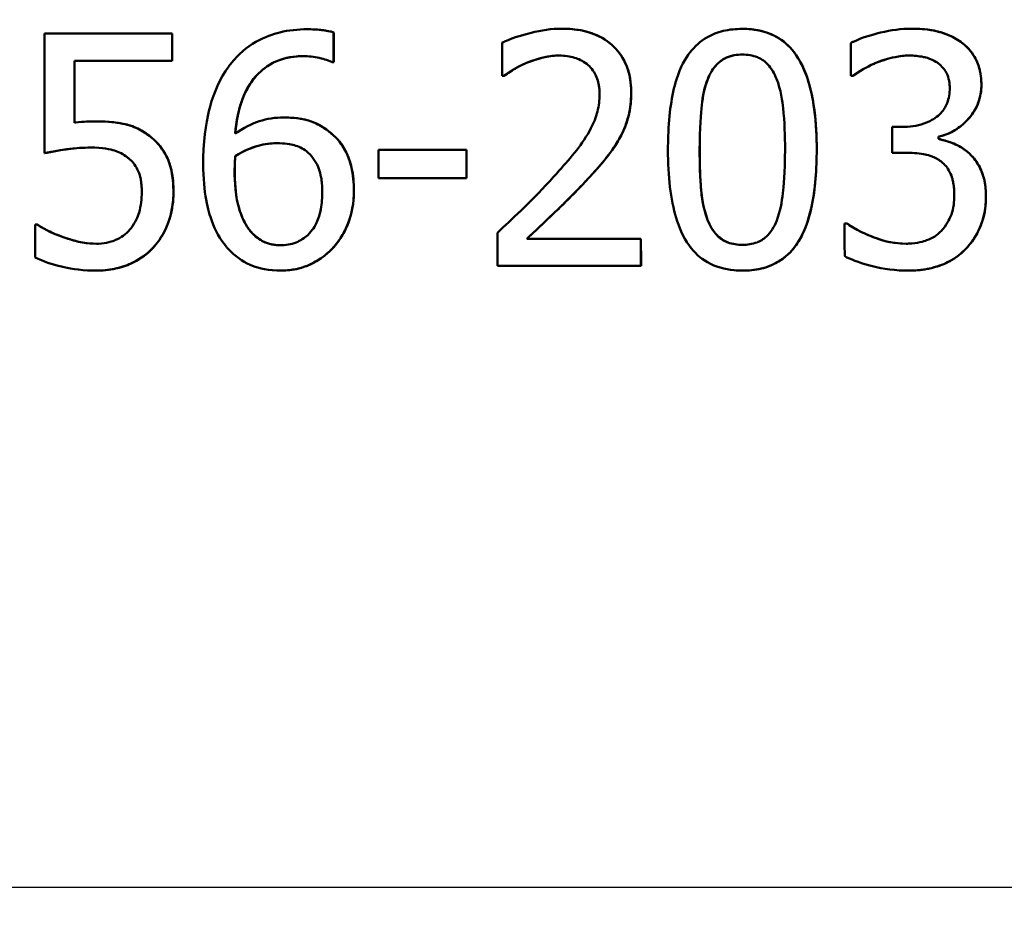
# Model space of a CAD drawing. Header units: millimetres. Extents: x 100 to 2000, y 93 to 2870.
# Tile 22 of 32: x 663 to 673, y 1518 to 1528. Entities that reach past the tile are written whole.
import ezdxf

# ---------------------------------------------------------------- set-up
doc = ezdxf.new("R2010")
doc.units = ezdxf.units.MM
doc.header["$LTSCALE"] = 10
for name, color, linetype, lineweight in [('Dimensions(ISO)', 7, 'Continuous', 25), ('Visible Edges(ISO)', 7, 'Continuous', 50), ('Visible Tangent Edges(ISO)', 7, 'Continuous', 25)]:
    doc.layers.add(name, color=color, linetype=linetype, lineweight=lineweight)
doc.styles.add('Text_3.5mm', font='arial.ttf', dxfattribs={"width": 0.9})
doc.dimstyles.new('KS-STANDARD', dxfattribs={"dimscale": 10, "dimtxt": 3.5, "dimasz": 2.5, "dimexe": 3.175, "dimexo": 0, "dimgap": 0.8, "dimtad": 1, "dimdec": 1, "dimrnd": 1e-08, "dimtxsty": 'Text_3.5mm', "dimcen": 0.09, "dimdle": 10, "dimclrd": 7, "dimclre": 7, "dimclrt": 7, "dimadec": 0, "dimazin": 2, "dimtfac": 0.714286, "dimtdec": 4, "dimtmove": 0, "dimatfit": 3, "dimfxl": 1, "dimtolj": 1, "dimlwd": 25, "dimlwe": 25, "dimarcsym": 0})

# ---------------------------------------------------------------- blocks, each defined once
blk = doc.blocks.new('*D7')
at = {"layer": 'Defpoints', "color": 0, "linetype": 'Continuous'}
for p in [(1000.524, 1726.844), (1100.692, 1726.844), (594.924, 1447.151)]:
    blk.add_point(p, dxfattribs=at)
at = {"layer": 'Dimensions(ISO)', "color": 7, "linetype": 'Continuous', "lineweight": 25}
for p, q in [((1000.524, 1726.844), (1132.442, 1726.844)), ((1100.692, 1472.151), (1100.692, 1701.844)), ((594.924, 1447.151), (1132.442, 1447.151))]:
    blk.add_line(p, q, dxfattribs=at)
at = {"layer": 'Dimensions(ISO)', "color": 7, "linetype": 'Continuous'}
for points in [[(1096.525, 1701.844), (1104.859, 1701.844), (1100.692, 1726.844)], [(1096.525, 1472.151), (1104.859, 1472.151), (1100.692, 1447.151)]]:
    blk.add_solid(points, dxfattribs=at)
at = {"layer": 'Dimensions(ISO)', "color": 7, "linetype": 'Continuous', "lineweight": 25, "insert": (1074.822, 1548.626), "char_height": 35, "attachment_point": 4, "rotation": 90, "style": 'Text_3.5mm'}
blk.add_mtext('\\A1;280', dxfattribs=at)

msp = doc.modelspace()

# ---------------------------------------------------------------- linework, layer by layer
at = {"layer": 'Visible Edges(ISO)'}
for p, q in [((665.658, 1527.645), (665.659, 1527.645)), ((665.942, 1527.611), (665.943, 1527.611)), ((668.398, 1527.651), (668.399, 1527.651)), ((670.341, 1527.649), (670.342, 1527.649)), ((672.163, 1527.651), (672.163, 1527.651)), ((662.83, 1527.599), (664.203, 1527.599)), ((664.203, 1527.599), (664.203, 1527.599)), ((664.203, 1527.305), (663.152, 1527.305)), ((664.203, 1527.305), (664.203, 1527.305)), ((665.942, 1527.289), (665.928, 1527.289)), ((665.942, 1527.289), (665.943, 1527.289)), ((671.777, 1527.283), (671.778, 1527.283)), ((667.775, 1527.145), (667.757, 1527.145)), ((667.775, 1527.145), (667.776, 1527.145)), ((671.53, 1527.143), (671.509, 1527.143)), ((671.53, 1527.143), (671.53, 1527.143)), ((663.38, 1526.653), (663.38, 1526.653)), ((665.403, 1526.695), (665.404, 1526.695)), ((671.952, 1526.594), (672.063, 1526.594)), ((672.451, 1526.489), (672.452, 1526.489)), ((672.451, 1526.464), (672.452, 1526.464)), ((666.425, 1526.345), (667.372, 1526.345)), ((667.372, 1526.345), (667.373, 1526.345)), ((662.83, 1526.31), (662.831, 1526.31)), ((664.882, 1526.28), (664.883, 1526.28)), ((672.094, 1526.316), (671.952, 1526.316)), ((667.372, 1526.041), (666.425, 1526.041)), ((667.372, 1526.041), (667.373, 1526.041)), ((662.728, 1525.542), (662.752, 1525.542)), ((662.752, 1525.542), (662.753, 1525.542)), ((671.441, 1525.555), (671.466, 1525.555)), ((671.466, 1525.555), (671.466, 1525.555)), ((663.022, 1525.409), (663.022, 1525.409)), ((668.02, 1525.388), (669.249, 1525.388)), ((669.249, 1525.388), (669.249, 1525.388)), ((669.249, 1525.099), (667.706, 1525.099)), ((669.249, 1525.099), (669.25, 1525.099)), ((663.383, 1525.046), (663.383, 1525.046)), ((665.366, 1525.046), (665.366, 1525.046)), ((670.342, 1525.046), (670.343, 1525.046)), ((672.125, 1525.046), (672.126, 1525.046))]:
    msp.add_line(p, q, dxfattribs=at)
for points, knots in [([(665.658, 1527.645), (665.558, 1527.645), (665.458, 1527.635), (665.292, 1527.594), (665.203, 1527.565), (665.004, 1527.451), (664.915, 1527.376), (664.831, 1527.269), (664.821, 1527.256), (664.811, 1527.242)], [-0.1235978, -0.1235978, -0.1235978, -0.1235978, -0.0752704, -0.0752704, -0.0410428, -0.0410428, -0.0050654, -0.0050654, 0, 0, 0, 0]), ([(665.942, 1527.611), (665.87, 1527.635), (665.779, 1527.644), (665.67, 1527.645), (665.664, 1527.645), (665.658, 1527.645)], [-0.03389576, -0.03389576, -0.03389576, -0.03389576, -0.00187631, -0.00187631, 0, 0, 0, 0]), ([(665.659, 1527.645), (665.707, 1527.645), (665.755, 1527.643), (665.837, 1527.635), (665.891, 1527.628), (665.943, 1527.611)], [0, 0, 0, 0, 0.01480826, 0.01480826, 0.02581234, 0.02581234, 0.02581234, 0.02581234]), ([(668.398, 1527.651), (668.287, 1527.651), (668.176, 1527.635), (668.009, 1527.593), (667.882, 1527.558), (667.773, 1527.509), (667.765, 1527.505), (667.757, 1527.501)], [-0.1012861, -0.1012861, -0.1012861, -0.1012861, -0.0370418, -0.0370418, -0.0027812, -0.0027812, 0, 0, 0, 0]), ([(669.144, 1526.965), (669.144, 1526.974), (669.144, 1526.983), (669.142, 1527.065), (669.132, 1527.137), (669.086, 1527.282), (669.048, 1527.352), (668.954, 1527.465), (668.891, 1527.523), (668.699, 1527.619), (668.587, 1527.642), (668.45, 1527.651), (668.424, 1527.651), (668.398, 1527.651)], [-0.1518637, -0.1518637, -0.1518637, -0.1518637, -0.1475148, -0.1475148, -0.1140475, -0.1140475, -0.076067, -0.076067, -0.0437171, -0.0437171, -0.0082261, -0.0082261, 0, 0, 0, 0]), ([(668.399, 1527.651), (668.515, 1527.651), (668.634, 1527.636), (668.825, 1527.562), (668.898, 1527.516), (669.017, 1527.397), (669.062, 1527.331), (669.13, 1527.164), (669.145, 1527.065), (669.145, 1526.965)], [0, 0, 0, 0, 0.03708, 0.03708, 0.0647443, 0.0647443, 0.089631, 0.089631, 0.1198113, 0.1198113, 0.1198113, 0.1198113]), ([(670.341, 1527.649), (670.272, 1527.649), (670.202, 1527.643), (670.073, 1527.612), (670.015, 1527.589), (669.889, 1527.516), (669.828, 1527.462), (669.727, 1527.332), (669.675, 1527.24), (669.579, 1526.936), (669.551, 1526.731), (669.541, 1526.447), (669.54, 1526.397), (669.54, 1526.347)], [-0.3004129, -0.3004129, -0.3004129, -0.3004129, -0.2489104, -0.2489104, -0.2025513, -0.2025513, -0.1433017, -0.1433017, -0.0861745, -0.0861745, -0.0151673, -0.0151673, 0, 0, 0, 0]), ([(671.141, 1526.349), (671.141, 1526.492), (671.133, 1526.64), (671.099, 1526.899), (671.075, 1527.017), (671.006, 1527.216), (670.963, 1527.312), (670.846, 1527.465), (670.784, 1527.52), (670.625, 1527.61), (670.531, 1527.635), (670.404, 1527.648), (670.372, 1527.649), (670.341, 1527.649)], [-0.1948832, -0.1948832, -0.1948832, -0.1948832, -0.143733, -0.143733, -0.1017855, -0.1017855, -0.068282, -0.068282, -0.0414439, -0.0414439, -0.0100897, -0.0100897, 0, 0, 0, 0]), ([(670.342, 1527.649), (670.447, 1527.649), (670.552, 1527.633), (670.728, 1527.559), (670.797, 1527.511), (670.9, 1527.4), (670.956, 1527.326), (671.119, 1526.943), (671.141, 1526.602), (671.141, 1526.349)], [0, 0, 0, 0, 0.0340202, 0.0340202, 0.0612848, 0.0612848, 0.0817302, 0.0817302, 0.1274853, 0.1274853, 0.1274853, 0.1274853]), ([(672.163, 1527.651), (672.051, 1527.651), (671.939, 1527.636), (671.753, 1527.591), (671.635, 1527.559), (671.528, 1527.507), (671.518, 1527.502), (671.509, 1527.497)], [-0.08801735, -0.08801735, -0.08801735, -0.08801735, -0.03791609, -0.03791609, -0.00326889, -0.00326889, 0, 0, 0, 0]), ([(672.69, 1527.51), (672.624, 1527.556), (672.552, 1527.59), (672.42, 1527.629), (672.334, 1527.648), (672.19, 1527.651), (672.176, 1527.651), (672.163, 1527.651)], [-0.106868, -0.106868, -0.106868, -0.106868, -0.0472693, -0.0472693, -0.0044777, -0.0044777, 0, 0, 0, 0]), ([(672.163, 1527.651), (672.237, 1527.651), (672.312, 1527.647), (672.441, 1527.624), (672.494, 1527.609), (672.597, 1527.567), (672.646, 1527.541), (672.691, 1527.51)], [0, 0, 0, 0, 0.02416393, 0.02416393, 0.04293737, 0.04293737, 0.06105215, 0.06105215, 0.06105215, 0.06105215]), ([(672.913, 1527.048), (672.913, 1527.059), (672.913, 1527.069), (672.911, 1527.121), (672.906, 1527.16), (672.884, 1527.257), (672.866, 1527.299), (672.816, 1527.393), (672.771, 1527.446), (672.708, 1527.496), (672.699, 1527.503), (672.69, 1527.51)], [-0.04569538, -0.04569538, -0.04569538, -0.04569538, -0.04375634, -0.04375634, -0.03657083, -0.03657083, -0.0259822, -0.0259822, -0.0035504, -0.0035504, 0, 0, 0, 0]), ([(672.691, 1527.51), (672.743, 1527.472), (672.79, 1527.425), (672.863, 1527.314), (672.881, 1527.262), (672.907, 1527.169), (672.914, 1527.109), (672.914, 1527.048)], [0, 0, 0, 0, 0.0210101, 0.0210101, 0.04182846, 0.04182846, 0.07585134, 0.07585134, 0.07585134, 0.07585134]), ([(664.882, 1526.521), (664.894, 1526.652), (664.919, 1526.788), (665, 1526.993), (665.044, 1527.069), (665.143, 1527.183), (665.204, 1527.239), (665.369, 1527.324), (665.457, 1527.346), (665.569, 1527.355), (665.592, 1527.356), (665.614, 1527.356)], [-0.1639962, -0.1639962, -0.1639962, -0.1639962, -0.1037424, -0.1037424, -0.0640634, -0.0640634, -0.0349817, -0.0349817, -0.006931, -0.006931, 0, 0, 0, 0]), ([(665.614, 1527.356), (665.517, 1527.356), (665.421, 1527.34), (665.255, 1527.27), (665.189, 1527.225), (665.081, 1527.116), (665.024, 1527.042), (664.949, 1526.867), (664.929, 1526.801), (664.899, 1526.664), (664.889, 1526.592), (664.883, 1526.521)], [0.0000653, 0.0000653, 0.0000653, 0.0000653, 0.0302167, 0.0302167, 0.0552797, 0.0552797, 0.0765474, 0.0765474, 0.0883944, 0.0883944, 0.1008686, 0.1008686, 0.1008686, 0.1008686]), ([(665.614, 1527.356), (665.672, 1527.356), (665.73, 1527.35), (665.814, 1527.33), (665.872, 1527.315), (665.921, 1527.292), (665.925, 1527.291), (665.928, 1527.289)], [-0.04882119, -0.04882119, -0.04882119, -0.04882119, -0.01674831, -0.01674831, -0.00123839, -0.00123839, 0, 0, 0, 0]), ([(668.019, 1527.283), (668.079, 1527.308), (668.206, 1527.357), (668.36, 1527.362), (668.367, 1527.362), (668.374, 1527.362)], [-0.04889074, -0.04889074, -0.04889074, -0.04889074, -0.00214249, -0.00214249, 0, 0, 0, 0]), ([(668.374, 1527.362), (668.321, 1527.362), (668.268, 1527.356), (668.182, 1527.337), (668.107, 1527.319), (668.019, 1527.283)], [0.00006785, 0.00006785, 0.00006785, 0.00006785, 0.01683465, 0.01683465, 0.02783933, 0.02783933, 0.02783933, 0.02783933]), ([(668.374, 1527.362), (668.428, 1527.362), (668.483, 1527.355), (668.575, 1527.327), (668.621, 1527.307), (668.671, 1527.268), (668.675, 1527.264), (668.68, 1527.26)], [-0.04411118, -0.04411118, -0.04411118, -0.04411118, -0.0199958, -0.0199958, -0.00185118, -0.00185118, 0, 0, 0, 0]), ([(669.968, 1527.108), (669.98, 1527.14), (669.995, 1527.17), (670.029, 1527.225), (670.048, 1527.249), (670.108, 1527.309), (670.146, 1527.33), (670.228, 1527.364), (670.285, 1527.372), (670.341, 1527.372)], [-0.03954601, -0.03954601, -0.03954601, -0.03954601, -0.03353125, -0.03353125, -0.02804277, -0.02804277, -0.01799662, -0.01799662, 0, 0, 0, 0]), ([(670.341, 1527.372), (670.283, 1527.372), (670.224, 1527.363), (670.143, 1527.328), (670.104, 1527.306), (670.045, 1527.244), (670.028, 1527.221), (669.995, 1527.169), (669.981, 1527.139), (669.969, 1527.108)], [0.0000701, 0.0000701, 0.0000701, 0.0000701, 0.01868056, 0.01868056, 0.02813225, 0.02813225, 0.03292523, 0.03292523, 0.03827827, 0.03827827, 0.03827827, 0.03827827]), ([(670.341, 1527.372), (670.396, 1527.372), (670.452, 1527.364), (670.53, 1527.332), (670.571, 1527.311), (670.654, 1527.224), (670.685, 1527.17), (670.708, 1527.113)], [-0.07374399, -0.07374399, -0.07374399, -0.07374399, -0.03812882, -0.03812882, -0.01911236, -0.01911236, 0, 0, 0, 0]), ([(671.777, 1527.283), (671.961, 1527.355), (672.088, 1527.361), (672.121, 1527.362), (672.129, 1527.362), (672.136, 1527.362)], [-0.01093385, -0.01093385, -0.01093385, -0.01093385, -0.00242905, -0.00242905, 0, 0, 0, 0]), ([(672.136, 1527.362), (672.085, 1527.362), (672.034, 1527.356), (671.934, 1527.335), (671.859, 1527.315), (671.778, 1527.283)], [0.00007257, 0.00007257, 0.00007257, 0.00007257, 0.01683468, 0.01683468, 0.0335202, 0.0335202, 0.0335202, 0.0335202]), ([(672.136, 1527.362), (672.188, 1527.362), (672.24, 1527.357), (672.321, 1527.34), (672.371, 1527.328), (672.43, 1527.292), (672.435, 1527.288), (672.441, 1527.285)], [-0.05775637, -0.05775637, -0.05775637, -0.05775637, -0.02265302, -0.02265302, -0.00201425, -0.00201425, 0, 0, 0, 0]), ([(664.811, 1527.242), (664.718, 1527.113), (664.654, 1526.967), (664.578, 1526.69), (664.544, 1526.512), (664.538, 1526.243), (664.538, 1526.22), (664.538, 1526.197)], [-0.1756829, -0.1756829, -0.1756829, -0.1756829, -0.0818804, -0.0818804, -0.00698, -0.00698, 0, 0, 0, 0]), ([(667.775, 1527.145), (667.807, 1527.167), (667.9, 1527.233), (668.008, 1527.278), (668.013, 1527.281), (668.019, 1527.283)], [-0.03673159, -0.03673159, -0.03673159, -0.03673159, -0.00179141, -0.00179141, 0, 0, 0, 0]), ([(668.019, 1527.283), (667.976, 1527.265), (667.934, 1527.245), (667.87, 1527.206), (667.817, 1527.173), (667.776, 1527.145)], [0, 0, 0, 0, 0.01456406, 0.01456406, 0.02321608, 0.02321608, 0.02321608, 0.02321608]), ([(668.68, 1527.26), (668.7, 1527.243), (668.717, 1527.224), (668.751, 1527.175), (668.764, 1527.149), (668.781, 1527.106), (668.788, 1527.081), (668.796, 1527.042), (668.799, 1527.027), (668.801, 1527.004), (668.802, 1526.995), (668.803, 1526.973), (668.804, 1526.959), (668.804, 1526.946)], [-0.03005467, -0.03005467, -0.03005467, -0.03005467, -0.02517272, -0.02517272, -0.01902846, -0.01902846, -0.01111109, -0.01111109, -0.00671709, -0.00671709, -0.00394937, -0.00394937, 0, 0, 0, 0]), ([(671.53, 1527.143), (671.602, 1527.193), (671.678, 1527.239), (671.764, 1527.277), (671.771, 1527.28), (671.777, 1527.283)], [-0.02998523, -0.02998523, -0.02998523, -0.02998523, -0.0022392, -0.0022392, 0, 0, 0, 0]), ([(671.778, 1527.283), (671.736, 1527.265), (671.693, 1527.245), (671.621, 1527.203), (671.572, 1527.172), (671.53, 1527.143)], [0, 0, 0, 0, 0.01455149, 0.01455149, 0.02625758, 0.02625758, 0.02625758, 0.02625758]), ([(672.441, 1527.285), (672.446, 1527.281), (672.45, 1527.278), (672.488, 1527.248), (672.514, 1527.216), (672.541, 1527.167), (672.553, 1527.144), (672.564, 1527.099), (672.567, 1527.085), (672.57, 1527.064), (672.571, 1527.056), (672.572, 1527.036), (672.573, 1527.025), (672.573, 1527.013)], [-0.06018099, -0.06018099, -0.06018099, -0.06018099, -0.05514115, -0.05514115, -0.02046915, -0.02046915, -0.01001795, -0.01001795, -0.00595336, -0.00595336, -0.00341176, -0.00341176, 0, 0, 0, 0]), ([(669.881, 1526.347), (669.881, 1526.58), (669.894, 1526.744), (669.914, 1526.922), (669.933, 1527.021), (669.968, 1527.108)], [-0.05370416, -0.05370416, -0.05370416, -0.05370416, -0.02819331, -0.02819331, 0, 0, 0, 0]), ([(669.969, 1527.108), (669.934, 1527.021), (669.915, 1526.921), (669.894, 1526.745), (669.882, 1526.58), (669.882, 1526.347)], [0, 0, 0, 0, 0.02827254, 0.02827254, 0.0534034, 0.0534034, 0.0534034, 0.0534034]), ([(670.708, 1527.113), (670.756, 1526.994), (670.772, 1526.861), (670.795, 1526.651), (670.8, 1526.496), (670.8, 1526.349)], [-0.0649151, -0.0649151, -0.0649151, -0.0649151, -0.04468812, -0.04468812, 0, 0, 0, 0]), ([(672.573, 1527.013), (672.573, 1526.984), (672.57, 1526.955), (672.561, 1526.901), (672.554, 1526.875), (672.529, 1526.811), (672.507, 1526.775), (672.438, 1526.7), (672.389, 1526.671), (672.278, 1526.617), (672.197, 1526.6), (672.099, 1526.594), (672.081, 1526.594), (672.063, 1526.594)], [-0.06577483, -0.06577483, -0.06577483, -0.06577483, -0.05967178, -0.05967178, -0.05405981, -0.05405981, -0.04509053, -0.04509053, -0.03203508, -0.03203508, -0.0058002, -0.0058002, 0, 0, 0, 0]), ([(672.451, 1526.489), (672.506, 1526.5), (672.56, 1526.52), (672.661, 1526.576), (672.706, 1526.611), (672.782, 1526.688), (672.827, 1526.739), (672.889, 1526.869), (672.906, 1526.932), (672.913, 1527.014), (672.913, 1527.031), (672.913, 1527.048)], [-0.106255, -0.106255, -0.106255, -0.106255, -0.077266, -0.077266, -0.0485344, -0.0485344, -0.0248042, -0.0248042, -0.0050653, -0.0050653, 0, 0, 0, 0]), ([(672.914, 1527.048), (672.914, 1526.98), (672.903, 1526.914), (672.857, 1526.792), (672.825, 1526.74), (672.747, 1526.647), (672.694, 1526.597), (672.571, 1526.524), (672.512, 1526.501), (672.452, 1526.489)], [0, 0, 0, 0, 0.02040585, 0.02040585, 0.03915844, 0.03915844, 0.05731294, 0.05731294, 0.07202923, 0.07202923, 0.07202923, 0.07202923]), ([(668.804, 1526.946), (668.804, 1526.883), (668.796, 1526.821), (668.765, 1526.697), (668.741, 1526.636), (668.623, 1526.41), (668.496, 1526.265), (668.35, 1526.101), (668.33, 1526.078), (668.309, 1526.055)], [-0.1047511, -0.1047511, -0.1047511, -0.1047511, -0.0857376, -0.0857376, -0.0661912, -0.0661912, -0.009226, -0.009226, 0, 0, 0, 0]), ([(669.015, 1526.464), (669.054, 1526.532), (669.084, 1526.604), (669.12, 1526.726), (669.141, 1526.809), (669.144, 1526.942), (669.144, 1526.953), (669.144, 1526.965)], [-0.09902744, -0.09902744, -0.09902744, -0.09902744, -0.04026937, -0.04026937, -0.00337103, -0.00337103, 0, 0, 0, 0]), ([(669.145, 1526.965), (669.145, 1526.877), (669.136, 1526.789), (669.101, 1526.655), (669.073, 1526.565), (669.016, 1526.464)], [0, 0, 0, 0, 0.02630502, 0.02630502, 0.04169488, 0.04169488, 0.04169488, 0.04169488]), ([(663.38, 1526.653), (663.325, 1526.653), (663.249, 1526.651), (663.161, 1526.64), (663.157, 1526.639), (663.153, 1526.638)], [-0.02717375, -0.02717375, -0.02717375, -0.02717375, -0.00132215, -0.00132215, 0, 0, 0, 0]), ([(663.96, 1526.497), (663.887, 1526.552), (663.808, 1526.595), (663.671, 1526.63), (663.579, 1526.649), (663.407, 1526.653), (663.393, 1526.653), (663.38, 1526.653)], [-0.1427721, -0.1427721, -0.1427721, -0.1427721, -0.0530224, -0.0530224, -0.0041207, -0.0041207, 0, 0, 0, 0]), ([(663.38, 1526.653), (663.471, 1526.653), (663.568, 1526.647), (663.715, 1526.621), (663.764, 1526.607), (663.866, 1526.561), (663.915, 1526.531), (663.96, 1526.497)], [0, 0, 0, 0, 0.02790697, 0.02790697, 0.04638885, 0.04638885, 0.06569391, 0.06569391, 0.06569391, 0.06569391]), ([(665.403, 1526.695), (665.315, 1526.695), (665.226, 1526.683), (665.096, 1526.639), (665.012, 1526.607), (664.899, 1526.533), (664.891, 1526.527), (664.882, 1526.521)], [-0.1122425, -0.1122425, -0.1122425, -0.1122425, -0.0408458, -0.0408458, -0.0031403, -0.0031403, 0, 0, 0, 0]), ([(665.888, 1526.547), (665.823, 1526.596), (665.749, 1526.639), (665.632, 1526.674), (665.556, 1526.692), (665.424, 1526.695), (665.414, 1526.695), (665.403, 1526.695)], [-0.1173807, -0.1173807, -0.1173807, -0.1173807, -0.0411946, -0.0411946, -0.0032357, -0.0032357, 0, 0, 0, 0]), ([(665.404, 1526.695), (665.477, 1526.695), (665.553, 1526.69), (665.668, 1526.665), (665.708, 1526.652), (665.802, 1526.607), (665.847, 1526.578), (665.888, 1526.547)], [0, 0, 0, 0, 0.02285813, 0.02285813, 0.03674655, 0.03674655, 0.05061295, 0.05061295, 0.05061295, 0.05061295]), ([(666.16, 1525.909), (666.16, 1525.939), (666.159, 1525.969), (666.153, 1526.044), (666.148, 1526.089), (666.125, 1526.199), (666.105, 1526.263), (666.036, 1526.401), (665.983, 1526.468), (665.907, 1526.532), (665.898, 1526.54), (665.888, 1526.547)], [-0.07496896, -0.07496896, -0.07496896, -0.07496896, -0.06575475, -0.06575475, -0.05184719, -0.05184719, -0.03117264, -0.03117264, -0.00390144, -0.00390144, 0, 0, 0, 0]), ([(665.888, 1526.547), (665.958, 1526.495), (666.016, 1526.431), (666.098, 1526.285), (666.121, 1526.215), (666.153, 1526.074), (666.16, 1525.991), (666.16, 1525.909)], [0, 0, 0, 0, 0.02748601, 0.02748601, 0.05241721, 0.05241721, 0.08440806, 0.08440806, 0.08440806, 0.08440806]), ([(664.217, 1525.893), (664.217, 1525.925), (664.216, 1525.957), (664.203, 1526.143), (664.167, 1526.229), (664.104, 1526.354), (664.052, 1526.421), (663.977, 1526.483), (663.968, 1526.49), (663.96, 1526.497)], [-0.05015415, -0.05015415, -0.05015415, -0.05015415, -0.04677551, -0.04677551, -0.03035195, -0.03035195, -0.00340648, -0.00340648, 0, 0, 0, 0]), ([(663.96, 1526.497), (664.028, 1526.445), (664.084, 1526.383), (664.162, 1526.247), (664.182, 1526.188), (664.212, 1526.052), (664.218, 1525.971), (664.218, 1525.893)], [0, 0, 0, 0, 0.02654922, 0.02654922, 0.04858621, 0.04858621, 0.07625758, 0.07625758, 0.07625758, 0.07625758]), ([(668.68, 1526.037), (668.741, 1526.101), (668.8, 1526.167), (668.887, 1526.273), (668.945, 1526.345), (669.006, 1526.448), (669.01, 1526.456), (669.015, 1526.464)], [-0.0950797, -0.0950797, -0.0950797, -0.0950797, -0.0358608, -0.0358608, -0.00286002, -0.00286002, 0, 0, 0, 0]), ([(669.016, 1526.464), (668.973, 1526.388), (668.923, 1526.317), (668.809, 1526.177), (668.746, 1526.106), (668.681, 1526.037)], [0, 0, 0, 0, 0.02605732, 0.02605732, 0.05456306, 0.05456306, 0.05456306, 0.05456306]), ([(672.788, 1526.302), (672.741, 1526.346), (672.689, 1526.382), (672.615, 1526.414), (672.549, 1526.442), (672.464, 1526.461), (672.458, 1526.463), (672.451, 1526.464)], [-0.1264073, -0.1264073, -0.1264073, -0.1264073, -0.0288701, -0.0288701, -0.002199, -0.002199, 0, 0, 0, 0]), ([(672.452, 1526.464), (672.501, 1526.454), (672.55, 1526.439), (672.645, 1526.403), (672.713, 1526.374), (672.789, 1526.302)], [0, 0, 0, 0, 0.01665673, 0.01665673, 0.03406219, 0.03406219, 0.03406219, 0.03406219]), ([(662.83, 1526.31), (662.889, 1526.323), (663.074, 1526.367), (663.306, 1526.371), (663.315, 1526.371), (663.325, 1526.371)], [-0.07126969, -0.07126969, -0.07126969, -0.07126969, -0.00298266, -0.00298266, 0, 0, 0, 0]), ([(663.325, 1526.371), (663.246, 1526.371), (663.167, 1526.366), (663.023, 1526.346), (662.911, 1526.328), (662.831, 1526.31)], [0.00006438, 0.00006438, 0.00006438, 0.00006438, 0.0243724, 0.0243724, 0.04452491, 0.04452491, 0.04452491, 0.04452491]), ([(663.325, 1526.371), (663.455, 1526.371), (663.541, 1526.351), (663.633, 1526.323), (663.679, 1526.3), (663.725, 1526.264), (663.73, 1526.26), (663.735, 1526.256)], [-0.0320006, -0.0320006, -0.0320006, -0.0320006, -0.01812509, -0.01812509, -0.00209151, -0.00209151, 0, 0, 0, 0]), ([(664.882, 1526.28), (664.976, 1526.338), (665.052, 1526.367), (665.175, 1526.406), (665.251, 1526.418), (665.328, 1526.418)], [-0.0395003, -0.0395003, -0.0395003, -0.0395003, -0.02401869, -0.02401869, 0, 0, 0, 0]), ([(665.328, 1526.418), (665.262, 1526.418), (665.196, 1526.409), (665.059, 1526.371), (664.975, 1526.338), (664.883, 1526.28)], [0.00006575, 0.00006575, 0.00006575, 0.00006575, 0.02071406, 0.02071406, 0.04360857, 0.04360857, 0.04360857, 0.04360857]), ([(665.328, 1526.418), (665.416, 1526.418), (665.484, 1526.405), (665.565, 1526.384), (665.609, 1526.362), (665.649, 1526.331)], [-0.02610209, -0.02610209, -0.02610209, -0.02610209, -0.01587951, -0.01587951, 0, 0, 0, 0]), ([(669.54, 1526.347), (669.54, 1526.06), (669.568, 1525.813), (669.656, 1525.523), (669.698, 1525.412), (669.824, 1525.24), (669.888, 1525.181), (670.053, 1525.086), (670.15, 1525.06), (670.282, 1525.047), (670.312, 1525.046), (670.342, 1525.046)], [-0.2017762, -0.2017762, -0.2017762, -0.2017762, -0.1133202, -0.1133202, -0.0730592, -0.0730592, -0.0432728, -0.0432728, -0.0097775, -0.0097775, 0, 0, 0, 0]), ([(669.967, 1525.593), (669.916, 1525.725), (669.903, 1525.852), (669.885, 1526.046), (669.881, 1526.201), (669.881, 1526.347)], [-0.06178266, -0.06178266, -0.06178266, -0.06178266, -0.0443316, -0.0443316, 0, 0, 0, 0]), ([(669.882, 1526.347), (669.882, 1526.221), (669.884, 1526.09), (669.896, 1525.926), (669.899, 1525.89), (669.914, 1525.769), (669.935, 1525.678), (669.967, 1525.593)], [0, 0, 0, 0, 0.03832437, 0.03832437, 0.05149076, 0.05149076, 0.09437483, 0.09437483, 0.09437483, 0.09437483]), ([(670.342, 1525.046), (670.409, 1525.046), (670.478, 1525.052), (670.604, 1525.083), (670.662, 1525.105), (670.783, 1525.173), (670.84, 1525.222), (670.947, 1525.353), (670.995, 1525.44), (671.104, 1525.748), (671.13, 1525.985), (671.14, 1526.246), (671.141, 1526.298), (671.141, 1526.349)], [-0.1953859, -0.1953859, -0.1953859, -0.1953859, -0.1680121, -0.1680121, -0.1436506, -0.1436506, -0.1143461, -0.1143461, -0.0795851, -0.0795851, -0.0155722, -0.0155722, 0, 0, 0, 0]), ([(671.141, 1526.349), (671.141, 1526.147), (671.128, 1525.929), (671.064, 1525.63), (671.032, 1525.525), (670.964, 1525.388), (670.932, 1525.333), (670.849, 1525.233), (670.806, 1525.194), (670.688, 1525.113), (670.611, 1525.083), (670.469, 1525.052), (670.406, 1525.046), (670.343, 1525.046)], [0, 0, 0, 0, 0.0615306, 0.0615306, 0.0932935, 0.0932935, 0.1079452, 0.1079452, 0.1203577, 0.1203577, 0.1382489, 0.1382489, 0.1523113, 0.1523113, 0.1523113, 0.1523113]), ([(670.8, 1526.349), (670.8, 1526.097), (670.785, 1525.945), (670.766, 1525.785), (670.747, 1525.678), (670.711, 1525.587)], [-0.04911258, -0.04911258, -0.04911258, -0.04911258, -0.02948256, -0.02948256, 0, 0, 0, 0]), ([(663.735, 1526.256), (663.774, 1526.223), (663.805, 1526.184), (663.845, 1526.107), (663.854, 1526.079), (663.864, 1526.04), (663.867, 1526.023), (663.871, 1525.994), (663.872, 1525.983), (663.875, 1525.955), (663.876, 1525.939), (663.877, 1525.913), (663.877, 1525.904), (663.877, 1525.895)], [-0.03378137, -0.03378137, -0.03378137, -0.03378137, -0.02379195, -0.02379195, -0.01669081, -0.01669081, -0.01133217, -0.01133217, -0.00785239, -0.00785239, -0.00282157, -0.00282157, 0, 0, 0, 0]), ([(664.876, 1526.122), (664.876, 1526.151), (664.877, 1526.18), (664.88, 1526.233), (664.881, 1526.256), (664.882, 1526.28)], [-0.01603906, -0.01603906, -0.01603906, -0.01603906, -0.00719061, -0.00719061, 0, 0, 0, 0]), ([(664.883, 1526.28), (664.882, 1526.256), (664.88, 1526.233), (664.877, 1526.18), (664.877, 1526.151), (664.877, 1526.122)], [0, 0, 0, 0, 0.00712892, 0.00712892, 0.01604871, 0.01604871, 0.01604871, 0.01604871]), ([(665.649, 1526.331), (665.676, 1526.308), (665.701, 1526.283), (665.743, 1526.226), (665.761, 1526.196), (665.786, 1526.135), (665.795, 1526.105), (665.806, 1526.057), (665.809, 1526.039), (665.813, 1526.009), (665.814, 1525.997), (665.818, 1525.955), (665.819, 1525.925), (665.819, 1525.895)], [-0.05003563, -0.05003563, -0.05003563, -0.05003563, -0.03895249, -0.03895249, -0.02811431, -0.02811431, -0.01854439, -0.01854439, -0.01296538, -0.01296538, -0.00919325, -0.00919325, 0, 0, 0, 0]), ([(672.094, 1526.316), (672.16, 1526.316), (672.227, 1526.311), (672.329, 1526.293), (672.391, 1526.279), (672.46, 1526.235), (672.466, 1526.231), (672.471, 1526.227)], [-0.06968443, -0.06968443, -0.06968443, -0.06968443, -0.02702027, -0.02702027, -0.00234931, -0.00234931, 0, 0, 0, 0]), ([(672.963, 1525.84), (672.963, 1525.862), (672.962, 1525.883), (672.96, 1525.918), (672.959, 1525.931), (672.951, 1526.003), (672.938, 1526.061), (672.902, 1526.146), (672.87, 1526.219), (672.8, 1526.29), (672.794, 1526.296), (672.788, 1526.302)], [-0.11272, -0.11272, -0.11272, -0.11272, -0.0944688, -0.0944688, -0.0833186, -0.0833186, -0.0328494, -0.0328494, -0.0028304, -0.0028304, 0, 0, 0, 0]), ([(672.789, 1526.302), (672.832, 1526.262), (672.867, 1526.213), (672.925, 1526.1), (672.938, 1526.052), (672.958, 1525.961), (672.963, 1525.9), (672.963, 1525.84)], [0, 0, 0, 0, 0.01968339, 0.01968339, 0.04085421, 0.04085421, 0.07744777, 0.07744777, 0.07744777, 0.07744777]), ([(664.538, 1526.197), (664.538, 1525.878), (664.59, 1525.69), (664.668, 1525.48), (664.718, 1525.383), (664.796, 1525.292), (664.805, 1525.283), (664.814, 1525.273)], [-0.07485195, -0.07485195, -0.07485195, -0.07485195, -0.03834357, -0.03834357, -0.00424233, -0.00424233, 0, 0, 0, 0]), ([(672.471, 1526.227), (672.475, 1526.224), (672.479, 1526.222), (672.52, 1526.19), (672.549, 1526.153), (672.587, 1526.081), (672.596, 1526.055), (672.605, 1526.021), (672.609, 1526.006), (672.613, 1525.98), (672.615, 1525.97), (672.619, 1525.939), (672.62, 1525.918), (672.622, 1525.886), (672.622, 1525.875), (672.622, 1525.865)], [-0.03482628, -0.03482628, -0.03482628, -0.03482628, -0.03388011, -0.03388011, -0.02432913, -0.02432913, -0.01791105, -0.01791105, -0.01305594, -0.01305594, -0.00983221, -0.00983221, -0.00329494, -0.00329494, 0, 0, 0, 0]), ([(665.055, 1525.461), (665.027, 1525.491), (665.004, 1525.527), (664.956, 1525.617), (664.937, 1525.673), (664.884, 1525.839), (664.876, 1526.004), (664.876, 1526.122)], [-0.04950326, -0.04950326, -0.04950326, -0.04950326, -0.04406377, -0.04406377, -0.03604881, -0.03604881, 0, 0, 0, 0]), ([(664.877, 1526.122), (664.877, 1526.006), (664.885, 1525.88), (664.929, 1525.686), (664.955, 1525.626), (664.994, 1525.543), (665.021, 1525.498), (665.056, 1525.461)], [0, 0, 0, 0, 0.0355153, 0.0355153, 0.06246321, 0.06246321, 0.09588803, 0.09588803, 0.09588803, 0.09588803]), ([(668.309, 1526.055), (668.087, 1525.81), (667.881, 1525.619), (667.729, 1525.476), (667.717, 1525.465), (667.705, 1525.453)], [-0.06270173, -0.06270173, -0.06270173, -0.06270173, -0.00495399, -0.00495399, 0, 0, 0, 0]), ([(668.02, 1525.388), (668.112, 1525.474), (668.207, 1525.564), (668.411, 1525.758), (668.525, 1525.87), (668.657, 1526.011), (668.669, 1526.024), (668.68, 1526.037)], [-0.1098005, -0.1098005, -0.1098005, -0.1098005, -0.0581881, -0.0581881, -0.0053042, -0.0053042, 0, 0, 0, 0]), ([(668.681, 1526.037), (668.578, 1525.925), (668.47, 1525.815), (668.278, 1525.63), (668.141, 1525.501), (668.02, 1525.388)], [0, 0, 0, 0, 0.04580789, 0.04580789, 0.08020977, 0.08020977, 0.08020977, 0.08020977]), ([(663.877, 1525.895), (663.877, 1525.82), (663.869, 1525.742), (663.833, 1525.625), (663.808, 1525.563), (663.758, 1525.498), (663.754, 1525.493), (663.749, 1525.488)], [-0.0605738, -0.0605738, -0.0605738, -0.0605738, -0.02470402, -0.02470402, -0.00203949, -0.00203949, 0, 0, 0, 0]), ([(663.997, 1525.291), (664.065, 1525.365), (664.117, 1525.45), (664.181, 1525.611), (664.212, 1525.714), (664.217, 1525.868), (664.217, 1525.88), (664.217, 1525.893)], [-0.1053384, -0.1053384, -0.1053384, -0.1053384, -0.047063, -0.047063, -0.0038607, -0.0038607, 0, 0, 0, 0]), ([(664.218, 1525.893), (664.218, 1525.799), (664.207, 1525.706), (664.162, 1525.556), (664.137, 1525.497), (664.077, 1525.388), (664.04, 1525.337), (663.998, 1525.291)], [0, 0, 0, 0, 0.02871977, 0.02871977, 0.04773754, 0.04773754, 0.06673547, 0.06673547, 0.06673547, 0.06673547]), ([(665.819, 1525.895), (665.819, 1525.833), (665.815, 1525.77), (665.794, 1525.658), (665.779, 1525.607), (665.742, 1525.529), (665.714, 1525.478), (665.626, 1525.395), (665.584, 1525.369), (665.483, 1525.328), (665.425, 1525.32), (665.367, 1525.32)], [-0.1260515, -0.1260515, -0.1260515, -0.1260515, -0.0870971, -0.0870971, -0.0544066, -0.0544066, -0.0330522, -0.0330522, -0.0179829, -0.0179829, 0, 0, 0, 0]), ([(665.925, 1525.281), (665.96, 1525.316), (665.99, 1525.355), (666.045, 1525.441), (666.069, 1525.488), (666.118, 1525.605), (666.154, 1525.714), (666.16, 1525.882), (666.16, 1525.895), (666.16, 1525.909)], [-0.1155675, -0.1155675, -0.1155675, -0.1155675, -0.0844911, -0.0844911, -0.0513565, -0.0513565, -0.0042098, -0.0042098, 0, 0, 0, 0]), ([(666.16, 1525.909), (666.161, 1525.812), (666.148, 1525.715), (666.094, 1525.534), (666.06, 1525.469), (666.009, 1525.379), (665.971, 1525.327), (665.926, 1525.281)], [0, 0, 0, 0, 0.0298139, 0.0298139, 0.0574875, 0.0574875, 0.1035708, 0.1035708, 0.1035708, 0.1035708]), ([(672.622, 1525.865), (672.622, 1525.789), (672.614, 1525.714), (672.579, 1525.619), (672.554, 1525.56), (672.495, 1525.488), (672.489, 1525.481), (672.484, 1525.476)], [-0.08140966, -0.08140966, -0.08140966, -0.08140966, -0.02826615, -0.02826615, -0.00239123, -0.00239123, 0, 0, 0, 0]), ([(672.742, 1525.277), (672.808, 1525.346), (672.86, 1525.424), (672.925, 1525.574), (672.956, 1525.669), (672.962, 1525.813), (672.963, 1525.827), (672.963, 1525.84)], [-0.1010544, -0.1010544, -0.1010544, -0.1010544, -0.0443596, -0.0443596, -0.0041573, -0.0041573, 0, 0, 0, 0]), ([(672.963, 1525.84), (672.963, 1525.754), (672.952, 1525.669), (672.901, 1525.508), (672.87, 1525.45), (672.819, 1525.365), (672.783, 1525.319), (672.743, 1525.277)], [0, 0, 0, 0, 0.02647378, 0.02647378, 0.05094141, 0.05094141, 0.08658633, 0.08658633, 0.08658633, 0.08658633]), ([(669.967, 1525.593), (669.991, 1525.53), (670.024, 1525.472), (670.114, 1525.381), (670.156, 1525.361), (670.236, 1525.331), (670.289, 1525.324), (670.342, 1525.324)], [0, 0, 0, 0, 0.02170537, 0.02170537, 0.04226315, 0.04226315, 0.07477091, 0.07477091, 0.07477091, 0.07477091]), ([(670.342, 1525.324), (670.288, 1525.324), (670.234, 1525.331), (670.155, 1525.361), (670.112, 1525.382), (670.023, 1525.474), (669.99, 1525.531), (669.967, 1525.593)], [-0.07717182, -0.07717182, -0.07717182, -0.07717182, -0.04227707, -0.04227707, -0.02130967, -0.02130967, 0, 0, 0, 0]), ([(663.022, 1525.409), (662.883, 1525.46), (662.798, 1525.51), (662.757, 1525.538), (662.755, 1525.54), (662.752, 1525.542)], [-0.01557494, -0.01557494, -0.01557494, -0.01557494, -0.00107195, -0.00107195, 0, 0, 0, 0]), ([(662.753, 1525.542), (662.781, 1525.522), (662.819, 1525.5), (662.892, 1525.463), (662.945, 1525.438), (663.022, 1525.409)], [0, 0, 0, 0, 0.01105642, 0.01105642, 0.02189527, 0.02189527, 0.02189527, 0.02189527]), ([(663.749, 1525.488), (663.728, 1525.463), (663.704, 1525.441), (663.652, 1525.404), (663.624, 1525.388), (663.563, 1525.363), (663.498, 1525.339), (663.403, 1525.336), (663.396, 1525.336), (663.389, 1525.336)], [-0.07963592, -0.07963592, -0.07963592, -0.07963592, -0.05434057, -0.05434057, -0.02936443, -0.02936443, -0.00214145, -0.00214145, 0, 0, 0, 0]), ([(670.711, 1525.587), (670.698, 1525.553), (670.682, 1525.52), (670.644, 1525.461), (670.624, 1525.436), (670.566, 1525.382), (670.531, 1525.363), (670.448, 1525.331), (670.394, 1525.324), (670.342, 1525.324)], [-0.04403354, -0.04403354, -0.04403354, -0.04403354, -0.03544399, -0.03544399, -0.02771432, -0.02771432, -0.01684401, -0.01684401, 0, 0, 0, 0]), ([(672.105, 1525.336), (671.989, 1525.336), (671.877, 1525.359), (671.733, 1525.413), (671.6, 1525.464), (671.483, 1525.542), (671.474, 1525.548), (671.466, 1525.555)], [-0.1700408, -0.1700408, -0.1700408, -0.1700408, -0.0474212, -0.0474212, -0.0034928, -0.0034928, 0, 0, 0, 0]), ([(671.466, 1525.555), (671.531, 1525.508), (671.607, 1525.468), (671.696, 1525.429), (671.713, 1525.422), (671.8, 1525.386), (671.933, 1525.336), (672.105, 1525.336)], [0, 0, 0, 0, 0.02666047, 0.02666047, 0.03281067, 0.03281067, 0.05836306, 0.05836306, 0.05836306, 0.05836306]), ([(663.389, 1525.336), (663.294, 1525.336), (663.202, 1525.348), (663.035, 1525.404), (663.028, 1525.406), (663.022, 1525.409)], [-0.05508287, -0.05508287, -0.05508287, -0.05508287, -0.00223858, -0.00223858, 0, 0, 0, 0]), ([(663.022, 1525.409), (663.074, 1525.391), (663.129, 1525.374), (663.223, 1525.35), (663.286, 1525.336), (663.389, 1525.336)], [0, 0, 0, 0, 0.01727865, 0.01727865, 0.03012426, 0.03012426, 0.03012426, 0.03012426]), ([(665.367, 1525.32), (665.337, 1525.32), (665.307, 1525.322), (665.241, 1525.336), (665.212, 1525.347), (665.14, 1525.379), (665.094, 1525.418), (665.055, 1525.461)], [-0.03064301, -0.03064301, -0.03064301, -0.03064301, -0.02520541, -0.02520541, -0.01854033, -0.01854033, 0, 0, 0, 0]), ([(665.056, 1525.461), (665.091, 1525.422), (665.131, 1525.387), (665.214, 1525.344), (665.249, 1525.335), (665.301, 1525.323), (665.334, 1525.32), (665.367, 1525.32)], [0, 0, 0, 0, 0.01675825, 0.01675825, 0.02981574, 0.02981574, 0.05026431, 0.05026431, 0.05026431, 0.05026431]), ([(672.484, 1525.476), (672.462, 1525.452), (672.438, 1525.432), (672.384, 1525.396), (672.354, 1525.383), (672.296, 1525.363), (672.224, 1525.34), (672.121, 1525.336), (672.113, 1525.336), (672.105, 1525.336)], [-0.1010435, -0.1010435, -0.1010435, -0.1010435, -0.0682192, -0.0682192, -0.0337756, -0.0337756, -0.0026612, -0.0026612, 0, 0, 0, 0]), ([(663.383, 1525.046), (663.449, 1525.046), (663.516, 1525.052), (663.655, 1525.08), (663.712, 1525.101), (663.838, 1525.159), (663.911, 1525.206), (663.982, 1525.276), (663.99, 1525.283), (663.997, 1525.291)], [-0.0586329, -0.0586329, -0.0586329, -0.0586329, -0.04492656, -0.04492656, -0.02967563, -0.02967563, -0.00321967, -0.00321967, 0, 0, 0, 0]), ([(663.998, 1525.291), (663.938, 1525.227), (663.868, 1525.177), (663.716, 1525.1), (663.649, 1525.08), (663.524, 1525.052), (663.454, 1525.046), (663.383, 1525.046)], [0, 0, 0, 0, 0.02623285, 0.02623285, 0.0514436, 0.0514436, 0.08273216, 0.08273216, 0.08273216, 0.08273216]), ([(665.366, 1525.046), (665.418, 1525.046), (665.47, 1525.05), (665.571, 1525.069), (665.619, 1525.083), (665.734, 1525.131), (665.817, 1525.177), (665.909, 1525.265), (665.917, 1525.273), (665.925, 1525.281)], [-0.08668278, -0.08668278, -0.08668278, -0.08668278, -0.06170601, -0.06170601, -0.03823733, -0.03823733, -0.00338104, -0.00338104, 0, 0, 0, 0]), ([(665.926, 1525.281), (665.858, 1525.211), (665.78, 1525.154), (665.652, 1525.095), (665.599, 1525.075), (665.477, 1525.051), (665.422, 1525.046), (665.366, 1525.046)], [0, 0, 0, 0, 0.02937143, 0.02937143, 0.04258376, 0.04258376, 0.05343471, 0.05343471, 0.05343471, 0.05343471]), ([(672.125, 1525.046), (672.193, 1525.046), (672.262, 1525.051), (672.39, 1525.075), (672.45, 1525.092), (672.583, 1525.149), (672.653, 1525.193), (672.724, 1525.259), (672.733, 1525.268), (672.742, 1525.277)], [-0.07139963, -0.07139963, -0.07139963, -0.07139963, -0.04923925, -0.04923925, -0.02941789, -0.02941789, -0.00378082, -0.00378082, 0, 0, 0, 0]), ([(672.743, 1525.277), (672.686, 1525.218), (672.621, 1525.171), (672.499, 1525.111), (672.433, 1525.085), (672.272, 1525.052), (672.198, 1525.046), (672.126, 1525.046)], [0, 0, 0, 0, 0.0248139, 0.0248139, 0.04203924, 0.04203924, 0.05615921, 0.05615921, 0.05615921, 0.05615921]), ([(662.728, 1525.188), (662.817, 1525.144), (662.915, 1525.113), (663.084, 1525.073), (663.199, 1525.05), (663.358, 1525.046), (663.371, 1525.046), (663.383, 1525.046)], [-0.110215, -0.110215, -0.110215, -0.110215, -0.0490206, -0.0490206, -0.0037508, -0.0037508, 0, 0, 0, 0]), ([(664.814, 1525.273), (664.879, 1525.203), (664.956, 1525.147), (665.106, 1525.082), (665.199, 1525.051), (665.342, 1525.046), (665.354, 1525.046), (665.366, 1525.046)], [-0.1028044, -0.1028044, -0.1028044, -0.1028044, -0.0446093, -0.0446093, -0.0036227, -0.0036227, 0, 0, 0, 0]), ([(671.442, 1525.2), (671.562, 1525.14), (671.796, 1525.055), (672.096, 1525.046), (672.111, 1525.046), (672.125, 1525.046)], [-0.09874132, -0.09874132, -0.09874132, -0.09874132, -0.00482538, -0.00482538, 0, 0, 0, 0])]:
    msp.add_open_spline(points, degree=3, knots=knots, dxfattribs=at)
for points in [[(665.942, 1527.289), (665.942, 1527.397), (665.942, 1527.505), (665.942, 1527.611)], [(665.943, 1527.611), (665.943, 1527.505), (665.943, 1527.397), (665.943, 1527.289)], [(662.83, 1527.599), (662.83, 1527.182), (662.83, 1526.745), (662.83, 1526.31)], [(664.203, 1527.305), (664.203, 1527.404), (664.203, 1527.502), (664.203, 1527.599)], [(664.203, 1527.599), (664.203, 1527.502), (664.203, 1527.404), (664.203, 1527.305)], [(667.757, 1527.501), (667.757, 1527.384), (667.757, 1527.265), (667.757, 1527.145)], [(671.509, 1527.497), (671.509, 1527.38), (671.509, 1527.262), (671.509, 1527.143)], [(663.153, 1526.638), (663.153, 1526.863), (663.153, 1527.086), (663.152, 1527.305)], [(663.153, 1527.305), (663.153, 1527.086), (663.153, 1526.863), (663.153, 1526.639)], [(671.952, 1526.594), (671.952, 1526.501), (671.952, 1526.409), (671.952, 1526.316)], [(672.451, 1526.464), (672.451, 1526.472), (672.451, 1526.48), (672.451, 1526.489)], [(672.452, 1526.489), (672.452, 1526.48), (672.452, 1526.472), (672.452, 1526.464)], [(666.425, 1526.345), (666.425, 1526.243), (666.425, 1526.142), (666.425, 1526.041)], [(667.372, 1526.041), (667.372, 1526.142), (667.372, 1526.243), (667.372, 1526.345)], [(667.373, 1526.345), (667.373, 1526.243), (667.373, 1526.142), (667.373, 1526.041)], [(662.728, 1525.542), (662.728, 1525.423), (662.728, 1525.305), (662.728, 1525.188)], [(671.441, 1525.555), (671.441, 1525.435), (671.442, 1525.317), (671.442, 1525.2)], [(667.705, 1525.453), (667.705, 1525.334), (667.706, 1525.216), (667.706, 1525.099)], [(669.249, 1525.099), (669.249, 1525.194), (669.249, 1525.291), (669.249, 1525.388)], [(669.249, 1525.388), (669.25, 1525.291), (669.25, 1525.194), (669.25, 1525.099)]]:
    msp.add_open_spline(points, degree=3, dxfattribs=at)
at = {"layer": 'Visible Tangent Edges(ISO)'}
for p, q in [((672.69, 1527.51), (672.691, 1527.51)), ((668.019, 1527.283), (668.019, 1527.283)), ((669.968, 1527.108), (669.969, 1527.108)), ((672.913, 1527.048), (672.914, 1527.048)), ((669.144, 1526.965), (669.145, 1526.965)), ((665.888, 1526.547), (665.888, 1526.547)), ((663.96, 1526.497), (663.96, 1526.497)), ((669.015, 1526.464), (669.016, 1526.464)), ((669.881, 1526.347), (669.882, 1526.347)), ((671.141, 1526.349), (671.141, 1526.349)), ((672.788, 1526.302), (672.789, 1526.302)), ((664.876, 1526.122), (664.877, 1526.122)), ((668.68, 1526.037), (668.681, 1526.037)), ((664.217, 1525.893), (664.218, 1525.893)), ((666.16, 1525.909), (666.16, 1525.909)), ((672.963, 1525.84), (672.963, 1525.84)), ((669.967, 1525.593), (669.967, 1525.593)), ((665.055, 1525.461), (665.056, 1525.461)), ((663.997, 1525.291), (663.998, 1525.291)), ((665.925, 1525.281), (665.926, 1525.281)), ((672.742, 1525.277), (672.743, 1525.277)), ((693.37, 1518.404), (641.404, 1518.404))]:
    msp.add_line(p, q, dxfattribs=at)

# ---------------------------------------------------------------- dimensions: what is measured, and where the dimension line sits
at = {"layer": 'Dimensions(ISO)', "color": 7, "linetype": 'Continuous', "lineweight": 25}
dim = msp.add_linear_dim(base=(1100.692, 1726.844), p1=(594.924, 1447.151), p2=(1000.524, 1726.844), angle=90, dimstyle='KS-STANDARD', override={"dimgap": 0.8, "dimdec": 0, "dimtol": 0, "dimlim": 0, "dimtp": 0, "dimtm": 0, "dimtdec": 4, "dimtofl": 0, "dimatfit": 1}, dxfattribs=at)
dim.commit()
dim.dimension.update_dxf_attribs({"geometry": '*D7', "text_midpoint": (1100.692, 1583.639), "dimtype": 160})

doc.saveas('drawing.dxf')
